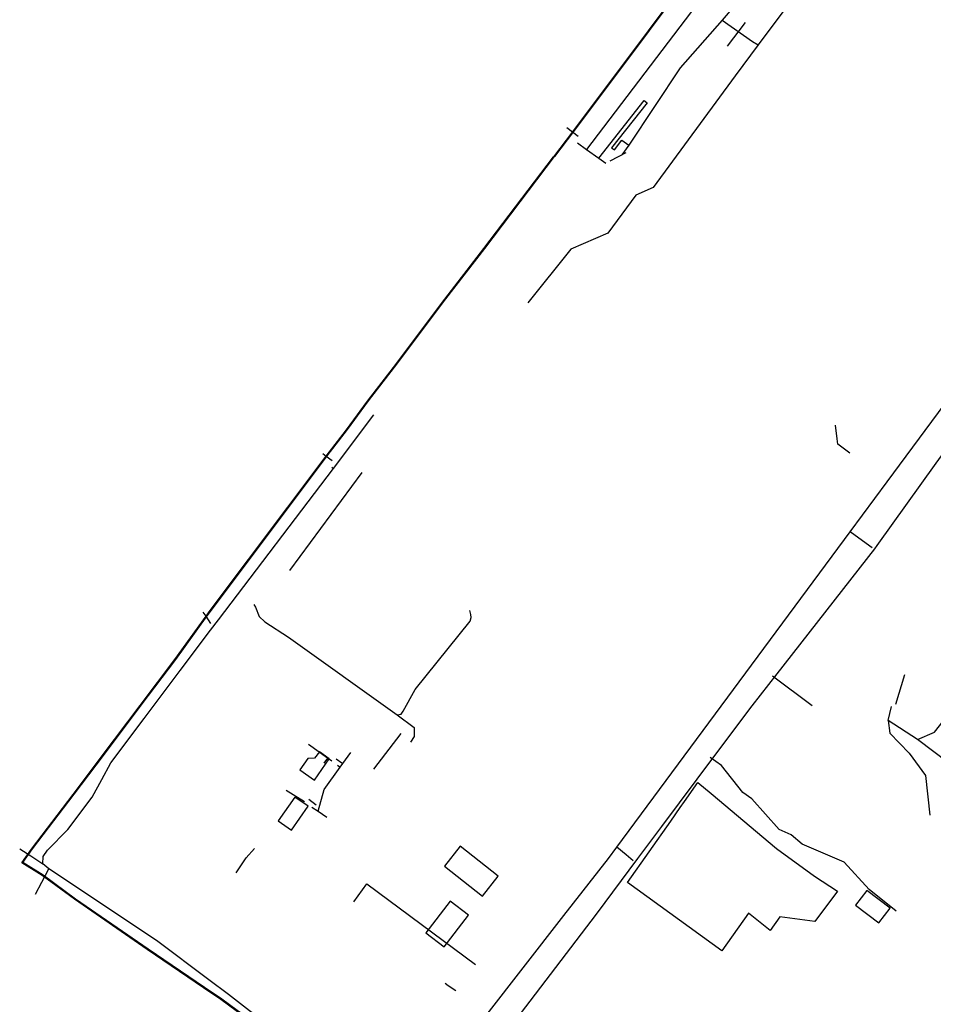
# Model space of a CAD drawing. Extents: x 13 to 4138, y -4831 to -1000.
# Tile 16 of 203: x 13 to 684, y -2866 to -2142. Entities that reach past the tile are written whole.
import ezdxf

# ---------------------------------------------------------------- set-up
doc = ezdxf.new("R2010")
doc.units = 0
doc.header["$MEASUREMENT"] = 0
for name, color, linetype in [('ВОРКАУТ_ФИТНЕС', 1, 'CONTINUOUS'), ('ГРАНИЦА_РАЙОНА', 5, 'CONTINUOUS'), ('ДЕТСКИЕ_ПЛОЩАДКИ', 6, 'CONTINUOUS'), ('ЛЕСТНИЦЫ', 6, 'CONTINUOUS'), ('ПЕШЕХОДНЫЕ_ДОРОЖКИ', 3, 'CONTINUOUS'), ('ПЕШЕХОДНЫЕ_ПЕРЕХОДЫ', 1, 'CONTINUOUS'), ('СПОРТИВНЫЕ_ПЛОЩАДКИ', 3, 'CONTINUOUS'), ('СТАДИОНЫ_СПОРТКОМПЛЕКСЫ', 4, 'CONTINUOUS'), ('ТРОПЫ', 32, 'CONTINUOUS'), ('ТРОТУАРЫ', 7, 'CONTINUOUS')]:
    doc.layers.add(name, color=color, linetype=linetype)

msp = doc.modelspace()

# ---------------------------------------------------------------- linework, layer by layer
at = {"layer": 'ВОРКАУТ_ФИТНЕС'}
msp.add_lwpolyline([(203.17, -2730.69), (212.87, -2737.48), (225.13, -2720.05), (215.43, -2713.26)], close=True, dxfattribs=at)
at = {"layer": 'ГРАНИЦА_РАЙОНА'}
for points in [[(664.21, -1895.2), (654.8, -1910.34), (574.47, -2017.26), (530.33, -2076.01), (419.12, -2224.55), (405.26, -2242.91)], [(664.96, -1894.96), (655.55, -1910.11), (575.22, -2017.03), (531.08, -2075.77), (419.87, -2224.31), (406.01, -2242.67)], [(354.05, -2310.43), (405.26, -2242.91)], [(354.8, -2310.2), (406.01, -2242.67)], [(14.81, -2761.56), (21.89, -2751.45), (52.65, -2711.3), (74, -2682.95), (101.8, -2646.02), (127.15, -2612.34), (150.14, -2580.5), (153.3, -2576.31), (238.48, -2462.83), (253.19, -2443.43), (268.69, -2422.54), (287.77, -2397.83), (325.47, -2347.56), (354.05, -2310.43)], [(15.56, -2761.33), (22.64, -2751.22), (53.4, -2711.06), (74.75, -2682.72), (102.55, -2645.79), (127.9, -2612.11), (150.89, -2580.27), (154.05, -2576.07), (239.22, -2462.6), (253.94, -2443.19), (269.44, -2422.31), (288.52, -2397.6), (326.22, -2347.33), (354.8, -2310.2)], [(53.66, -2788.4), (29.84, -2770.93), (14.81, -2761.56)], [(54.41, -2788.16), (30.59, -2770.69), (15.56, -2761.33)], [(301.35, -2958.84), (288.76, -2950.23), (224.48, -2906.26), (172.34, -2870.28), (161.11, -2862.03), (148.35, -2853.35), (106.92, -2825.16), (53.66, -2788.4)], [(302.1, -2958.6), (289.51, -2950), (225.23, -2906.02), (173.09, -2870.05), (161.86, -2861.8), (149.1, -2853.12), (107.67, -2824.93), (54.41, -2788.16)]]:
    msp.add_lwpolyline(points, dxfattribs=at)
at = {"layer": 'ДЕТСКИЕ_ПЛОЩАДКИ'}
for points in [[(229.69, -2700.92), (240.54, -2685.17), (237.76, -2683.16), (233.36, -2679.98), (229.9, -2684.79), (224.96, -2684.91), (219.05, -2693.17)], [(652.41, -2794.84), (635.28, -2781.9), (627.08, -2792.71), (644.21, -2805.65)]]:
    msp.add_lwpolyline(points, close=True, dxfattribs=at)
at = {"layer": 'ЛЕСТНИЦЫ'}
for points in [[(546.02, -2144.33), (532.92, -2161.8)], [(446.95, -2245.91), (458.68, -2239.76)], [(656.71, -2644.99), (663.26, -2623.22)], [(245.77, -2685.18), (249.83, -2688.08)], [(225.74, -2714.71), (231.1, -2718.89)]]:
    msp.add_lwpolyline(points, dxfattribs=at)
at = {"layer": 'ПЕШЕХОДНЫЕ_ДОРОЖКИ'}
for points in [[(667.88, -1918.06), (527.63, -2108.25), (429.61, -2237.67)], [(683.35, -1929.82), (546.25, -2122.29), (529.11, -2142.61), (498.35, -2177.7), (460.49, -2234.39), (455.44, -2241.47)], [(714.06, -1950.31), (712.75, -1952.15), (706.63, -1960.27), (682.96, -1991.65), (615.5, -2080.4), (555.47, -2160.8), (538.71, -2183.6), (478.51, -2265.47), (465.68, -2271.1), (445.18, -2298.98), (417.99, -2310.92), (386.53, -2350.12)], [(295.92, -2951.95), (352.28, -2878.34), (354.84, -2875.03), (412.85, -2800.21), (445.7, -2758.46), (451.86, -2750.13), (623.15, -2518.54), (650.31, -2481.82), (739.63, -2361.04), (903.1, -2140), (916.08, -2122.45), (924.7, -2110.79)], [(529.11, -2142.61), (551.51, -2158.28), (555.47, -2160.8)], [(438.65, -2244.05), (471.82, -2201.52), (474.1, -2203.38), (447.84, -2236.4), (450.04, -2237.84), (455.44, -2230.84), (460.49, -2234.39)], [(423.02, -2232.78), (429.61, -2237.67), (438.65, -2244.05), (443.71, -2247.61)], [(227.98, -2906.05), (166.6, -2858.26), (152.27, -2847.55), (113.68, -2818.7), (34.79, -2766.08), (30.37, -2762.42), (30.66, -2756.85), (33.72, -2752.22), (48.68, -2737.06), (66.5, -2713.3), (73.68, -2700.32), (80.31, -2688.11), (104.69, -2655.62), (131.14, -2620.38), (153.44, -2590.69), (159.29, -2583.02), (243.85, -2472.01), (273.48, -2432.6)], [(613.61, -2450.12), (612.32, -2440.2)], [(622.88, -2460.74), (614.11, -2454), (613.61, -2450.12)], [(242.43, -2470.95), (243.85, -2472.01)], [(639.34, -2530.19), (629.48, -2523.13), (623.15, -2518.54)], [(185.28, -2571.77), (186.4, -2573.83), (189.17, -2580.54), (193.25, -2584.6), (210.81, -2595.83), (290.48, -2652.78), (293.43, -2652.4), (294.89, -2650.07), (303.78, -2634.22), (344.02, -2584.02), (344.75, -2581.4), (344.6, -2579.07), (343.86, -2576.17)], [(672.61, -2671), (684.98, -2665.72), (741.74, -2593.44), (757.67, -2589.33)], [(595.29, -2646.2), (566.08, -2624.38)], [(787.15, -2619.07), (771.56, -2641.94), (752.48, -2667.81), (747.55, -2674.18), (731.99, -2664.06), (706.55, -2696.67), (672.61, -2671), (651, -2656.98), (652.13, -2666.45), (666.35, -2681.08), (678.32, -2697.53), (681.7, -2726.62)], [(651, -2656.98), (653.47, -2646.7)], [(290.48, -2652.78), (303.03, -2662.16), (302.98, -2668.68), (300.39, -2673.03)], [(293.23, -2666.68), (273.22, -2692.76)], [(242.53, -2686.88), (239.42, -2684.68), (225.35, -2674.68)], [(232.45, -2723.69), (236.92, -2707.78), (248.65, -2691.27), (256.47, -2680.57)], [(239.42, -2684.68), (236.7, -2688.3)], [(246.59, -2689.79), (248.65, -2691.27)], [(656.91, -2797.13), (637.17, -2781.12), (618.78, -2761.13), (587.9, -2747.95), (579.76, -2740.98), (571, -2737.13), (551.04, -2714.55), (544.43, -2710), (528.56, -2690.08), (520.33, -2684.33)], [(209.03, -2708.16), (222.5, -2716.42)], [(227.86, -2720.59), (232.45, -2723.69), (238.75, -2727.94)], [(13.34, -2751.25), (21.58, -2756.35), (30.37, -2762.42)], [(172.38, -2769), (179.71, -2757.88), (185.79, -2751.09)], [(463.82, -2760.17), (458.58, -2755.64), (451.86, -2750.13)], [(25.04, -2784.61), (29.53, -2775.83), (34.79, -2766.08)], [(258.57, -2790.31), (268.24, -2776.99), (348.03, -2836.32)], [(325.72, -2850.04), (327.85, -2851.58), (333.47, -2855.35)]]:
    msp.add_lwpolyline(points, dxfattribs=at)
at = {"layer": 'ПЕШЕХОДНЫЕ_ПЕРЕХОДЫ'}
for points in [[(414.98, -2221.49), (419.12, -2224.55), (423.33, -2227.89)], [(235.92, -2460.91), (238.48, -2462.83), (242.75, -2466.05)], [(153.75, -2585.79), (150.14, -2580.5), (148.14, -2577.56)]]:
    msp.add_lwpolyline(points, dxfattribs=at)
at = {"layer": 'СПОРТИВНЫЕ_ПЛОЩАДКИ'}
for points in [[(325.15, -2763.98), (353.1, -2786.07), (364.74, -2771.4), (336.79, -2749.32)], [(324.92, -2823.26), (342.84, -2800.03), (329.52, -2789.8), (311.6, -2813.03)]]:
    msp.add_lwpolyline(points, close=True, dxfattribs=at)
at = {"layer": 'СТАДИОНЫ_СПОРТКОМПЛЕКСЫ'}
for points in [[(498.29, -2721.06), (501.5, -2716.47), (511.22, -2702.53), (521.01, -2710.64), (568.98, -2751.17)], [(491.33, -2731.05), (498.29, -2721.06)], [(596.89, -2771.41), (613.82, -2782.5), (597.26, -2804.67), (571.58, -2801.36), (564.47, -2811.34), (548.36, -2798.48), (528.91, -2826.2), (459.69, -2776.01), (491.33, -2731.05)], [(568.98, -2751.17), (596.89, -2771.41)]]:
    msp.add_lwpolyline(points, dxfattribs=at)
at = {"layer": 'ТРОПЫ'}
msp.add_lwpolyline([(211.8, -2546.82), (264.85, -2474.91)], dxfattribs=at)
at = {"layer": 'ТРОТУАРЫ'}
msp.add_lwpolyline([(947.51, -2124.45), (940.94, -2126.45), (922.96, -2151.15), (903.55, -2178.18), (846.49, -2256.12), (758.22, -2371.34), (721.98, -2418.65), (697.08, -2452.85), (686.02, -2468.05), (642.59, -2528.48), (640.91, -2530.82), (569.34, -2622.68), (551.04, -2646.16), (523.59, -2682.63), (484.61, -2734.93), (467.07, -2758.47), (436.69, -2799.24), (380.82, -2872.53), (369.87, -2886.88), (318.84, -2959.15)], dxfattribs=at)

doc.saveas('drawing.dxf')
